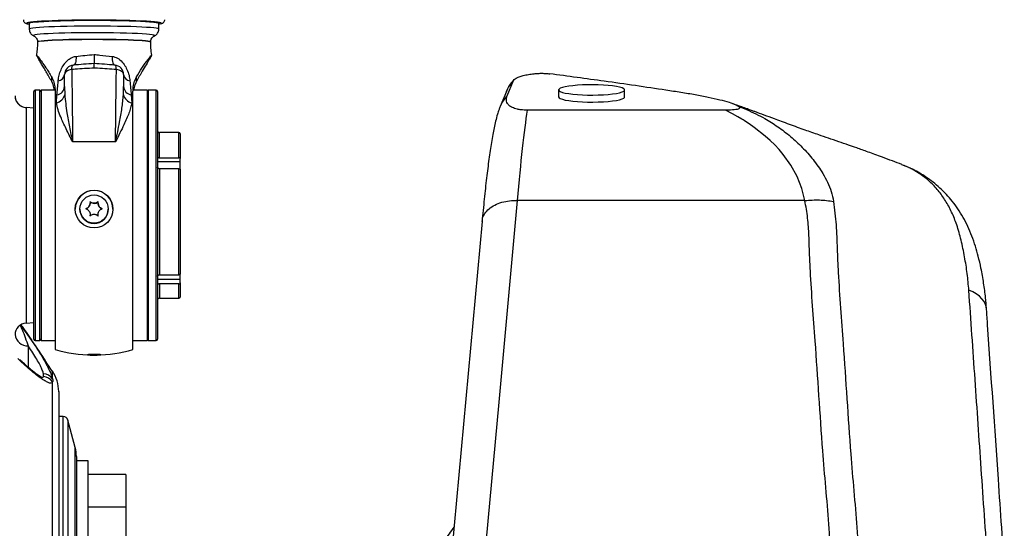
# Model space of a CAD drawing. Extents: x 0 to 8410, y 0 to 5940.
# Tile 34 of 158: x 1466 to 1884, y 2725 to 2941. Entities that reach past the tile are written whole.
import ezdxf

# ---------------------------------------------------------------- set-up
doc = ezdxf.new("R2010")
doc.units = 0
doc.header["$LTSCALE"] = 10
doc.layers.get('0').update_dxf_attribs({"linetype": 'CONTINUOUS'})

msp = doc.modelspace()

# ---------------------------------------------------------------- linework, layer by layer
at = {"color": 7, "linetype": 'CONTINUOUS'}
for p, q in [((1470.148017, 2939.423491), (1470.148017, 2936.926057)), ((1525.148024, 2936.926057), (1525.148024, 2939.423491)), ((1472.00199, 2934.096267), (1472.076734, 2934.063603)), ((1473.648032, 2931.477358), (1473.648032, 2931.366493)), ((1521.64801, 2931.366493), (1521.64801, 2931.477358)), ((1488.824417, 2921.673824), (1488.869002, 2921.67299)), ((1506.471624, 2921.673824), (1506.42704, 2921.67299)), ((1485.148033, 2912.579228), (1485.148033, 2917.686869)), ((1510.148009, 2917.686869), (1510.148009, 2912.579228)), ((1672.863146, 2908.679892), (1675.527474, 2915.108492)), ((1472.148021, 2805.508305), (1472.148021, 2910.508324)), ((1474.648019, 2911.008288), (1472.648015, 2911.008288)), ((1481.11104, 2911.008288), (1475.148013, 2911.008288)), ((1475.148013, 2911.008288), (1475.148013, 2805.126955)), ((1520.148029, 2911.008288), (1514.183124, 2911.008288)), ((1520.148029, 2911.008288), (1520.148029, 2805.126955)), ((1524.048021, 2911.008288), (1520.648023, 2911.008288)), ((1524.548014, 2910.508324), (1524.548014, 2891.183664)), ((1672.517439, 2910.532047), (1669.853111, 2904.103567)), ((1694.648048, 2911.152293), (1694.648048, 2908.189227)), ((1722.648045, 2908.189227), (1722.648045, 2911.152293)), ((1481.148025, 2910.099556), (1481.148025, 2905.624797)), ((1472.148021, 2903.44887), (1468.803337, 2903.682758)), ((1481.148025, 2905.624797), (1481.148025, 2801.154186)), ((1514.148017, 2801.154186), (1514.148017, 2905.624797)), ((1765.456816, 2902.571132), (1681.346258, 2902.571132)), ((1524.548014, 2891.183664), (1524.548014, 2805.508305)), ((1533.648034, 2893.108298), (1525.348028, 2893.108298)), ((1534.148028, 2892.608334), (1534.148028, 2882.115175)), ((1525.348028, 2882.432391), (1533.648034, 2882.432391)), ((1534.148028, 2880.870511), (1534.148028, 2882.115175)), ((1533.648034, 2877.782156), (1525.348028, 2877.782156)), ((1534.148028, 2877.443721), (1534.148028, 2880.870511)), ((1534.148028, 2877.46494), (1534.148028, 2833.188583)), ((1491.648009, 2860.681226), (1491.648009, 2860.635568)), ((1491.648009, 2860.635568), (1491.648009, 2860.562612)), ((1495.988866, 2863.180568), (1495.988866, 2863.238623)), ((1499.331077, 2863.198091), (1499.331077, 2863.139202)), ((1503.648033, 2860.635568), (1503.648033, 2860.681226)), ((1503.648033, 2860.562612), (1503.648033, 2860.635568)), ((1495.964965, 2858.369161), (1495.964965, 2858.428051)), ((1499.307176, 2858.385851), (1499.307176, 2858.327796)), ((1662.180027, 2855.408241), (1648.153266, 2702.792098)), ((1525.348028, 2832.799603), (1533.648034, 2832.799603)), ((1534.148028, 2830.923726), (1534.148028, 2833.188583)), ((1534.148028, 2829.397132), (1534.148028, 2830.923726)), ((1533.648034, 2829.008152), (1525.348028, 2829.008152)), ((1534.148028, 2829.397132), (1534.148028, 2823.408295)), ((1525.348028, 2822.908332), (1533.648034, 2822.908332)), ((1468.799224, 2812.333514), (1472.148021, 2812.56776)), ((1472.648015, 2805.008342), (1474.648019, 2805.008342)), ((1475.148013, 2805.126955), (1475.148013, 2805.008342)), ((1475.148013, 2805.008342), (1481.148025, 2805.008342)), ((1514.148017, 2805.008342), (1520.148029, 2805.008342)), ((1520.148029, 2805.126955), (1520.148029, 2805.008342)), ((1520.648023, 2805.008342), (1524.048021, 2805.008342)), ((1475.270858, 2789.239933), (1475.296607, 2789.242675)), ((1480.051806, 2792.026569), (1480.051508, 2791.856458)), ((1484.611472, 2772.771766), (1482.648035, 2772.771766)), ((1489.641538, 2759.671022), (1486.543944, 2771.287014)), ((1490.148028, 2755.806138), (1490.148028, 2533.021738)), ((1495.148023, 2754.021694), (1490.148028, 2754.021694)), ((1495.148023, 2594.595005), (1495.148023, 2754.021694)), ((1511.148026, 2748.267938), (1495.148023, 2748.267938)), ((1511.148026, 2748.267938), (1511.148026, 2737.838914)), ((1511.148026, 2737.838914), (1511.148026, 2734.417011)), ((1511.148026, 2734.417011), (1495.148023, 2734.417011)), ((1511.148026, 2734.417011), (1511.148026, 2720.855405))]:
    msp.add_line(p, q, dxfattribs=at)
at = {"color": 8, "linetype": 'CONTINUOUS'}
for p, q in [((1471.89801, 2934.201767), (1472.00199, 2934.096267)), ((1479.683568, 2914.708068), (1479.683568, 2916.784098)), ((1515.612473, 2914.708068), (1515.612473, 2916.784098)), ((1472.648015, 2911.008288), (1472.648015, 2805.008342)), ((1474.648019, 2808.403422), (1474.648019, 2911.008288)), ((1485.148033, 2912.579228), (1485.224237, 2909.137894)), ((1510.071804, 2909.137894), (1510.148009, 2912.579228)), ((1520.648023, 2911.008288), (1520.648023, 2805.008342)), ((1524.048021, 2891.499569), (1524.048021, 2911.008288)), ((1481.669059, 2905.63636), (1481.894543, 2909.053137)), ((1513.401499, 2909.053137), (1513.626983, 2905.63636)), ((1468.799224, 2903.624346), (1468.799224, 2812.333514)), ((1524.048021, 2805.008342), (1524.048021, 2891.499569)), ((1525.348028, 2882.432391), (1525.348028, 2893.108298)), ((1533.648034, 2882.432391), (1533.648034, 2893.108298)), ((1524.548014, 2880.870511), (1534.148028, 2880.870511)), ((1525.348028, 2877.782156), (1525.348028, 2832.799603)), ((1533.648034, 2832.799603), (1533.648034, 2877.782156)), ((1799.073299, 2864.265372), (1677.11707, 2864.265372)), ((1524.548014, 2830.923726), (1534.148028, 2830.923726)), ((1525.348028, 2829.008152), (1525.348028, 2822.908332)), ((1533.648034, 2822.908332), (1533.648034, 2829.008152)), ((1474.648019, 2805.008342), (1474.648019, 2808.403422)), ((1469.729473, 2802.678396), (1469.729473, 2793.639948)), ((1476.210376, 2789.69412), (1476.210883, 2790.884306)), ((1484.611472, 2293.27171), (1484.611472, 2772.771766)), ((1486.543944, 2771.287014), (1486.543944, 2294.756402)), ((1489.641538, 2306.372454), (1489.641538, 2759.671022))]:
    msp.add_line(p, q, dxfattribs=at)
at = {"color": 8, "linetype": 'CONTINUOUS', "flags": 128}
for points in [[(1469.395658, 2939.594437), (1469.327232, 2939.569046), (1469.14803, 2939.423491), (1469.327232, 2939.277937), (1469.862571, 2939.13417), (1470.148017, 2939.082195)], [(1525.451829, 2939.137866), (1525.96881, 2939.277937), (1526.148012, 2939.423491), (1525.96881, 2939.569046), (1525.890937, 2939.597656)], [(1525.148024, 2936.926295), (1525.103172, 2936.997701), (1524.745246, 2937.139918), (1524.034073, 2937.279512), (1522.978922, 2937.414338), (1521.593531, 2937.542846), (1519.895991, 2937.663366), (1517.908415, 2937.774231), (1515.6567, 2937.874009), (1513.170203, 2937.961509), (1510.481378, 2938.035418), (1507.625242, 2938.094904), (1504.63902, 2938.13925), (1501.561692, 2938.167621), (1498.433312, 2938.1799), (1495.29471, 2938.175847), (1492.186775, 2938.155462), (1489.150067, 2938.118984), (1486.224105, 2938.067009), (1483.447095, 2938.000252), (1480.855217, 2937.919428), (1478.482237, 2937.82561), (1476.359119, 2937.72011), (1474.513551, 2937.604238), (1472.969552, 2937.479545), (1471.747299, 2937.347581), (1470.862707, 2937.210132), (1470.327278, 2937.069108), (1470.148017, 2936.926057)], [(1523.263147, 2934.081723), (1523.352792, 2934.132149), (1523.352792, 2934.271266), (1522.991946, 2934.409549), (1522.275349, 2934.544732), (1521.213015, 2934.675266), (1519.819906, 2934.799005), (1518.115511, 2934.9144), (1516.123822, 2935.0199), (1513.872793, 2935.113837), (1511.393984, 2935.194899), (1508.722206, 2935.262133), (1505.894979, 2935.314347), (1502.95197, 2935.351064), (1499.934515, 2935.371568), (1496.884962, 2935.37574), (1493.846109, 2935.363342), (1490.860661, 2935.334732), (1487.970462, 2935.290148), (1485.216131, 2935.230305), (1482.636293, 2935.156037), (1480.267217, 2935.068299), (1478.142103, 2934.968521), (1476.290812, 2934.857895), (1474.739363, 2934.738089), (1473.509451, 2934.610655), (1472.618421, 2934.477617), (1472.078761, 2934.340646), (1471.89801, 2934.201767), (1471.89801, 2934.201767)], [(1521.64801, 2931.477358), (1521.602502, 2931.54483), (1521.23936, 2931.678583), (1520.518621, 2931.809236), (1519.451191, 2931.934883), (1518.053224, 2932.053735), (1516.345968, 2932.163646), (1514.355233, 2932.263305), (1512.111267, 2932.351043), (1509.648015, 2932.425429), (1507.00288, 2932.485511), (1504.215946, 2932.530333), (1501.329412, 2932.559182), (1498.387089, 2932.57158), (1495.433589, 2932.567407), (1492.513617, 2932.546784), (1489.671519, 2932.509829), (1486.950298, 2932.457377), (1484.391262, 2932.389905), (1482.033183, 2932.308723), (1479.911795, 2932.214906), (1478.059282, 2932.109882), (1476.50372, 2931.995322), (1475.268682, 2931.872894), (1474.372884, 2931.744387), (1473.829915, 2931.611945), (1473.648032, 2931.477358), (1473.648032, 2931.477358)], [(1521.64801, 2931.366374), (1521.602502, 2931.433846), (1521.23936, 2931.567599), (1520.518621, 2931.698372), (1519.451191, 2931.824018), (1518.053224, 2931.942751), (1516.345968, 2932.052781), (1514.355233, 2932.152321), (1512.111267, 2932.240059), (1509.648015, 2932.314445), (1507.00288, 2932.374527), (1504.215946, 2932.41935), (1501.329412, 2932.448198), (1498.387089, 2932.460596), (1495.433589, 2932.456543), (1492.513617, 2932.4358), (1489.671519, 2932.398965), (1486.950298, 2932.346393), (1484.391262, 2932.27904), (1482.033183, 2932.197739), (1479.911795, 2932.103922), (1478.059282, 2931.998898), (1476.50372, 2931.884338), (1475.268682, 2931.76191), (1474.372884, 2931.633522), (1473.829915, 2931.500961), (1473.648032, 2931.366493), (1473.648032, 2931.366493)], [(1490.029325, 2925.375749), (1490.010222, 2924.583723), (1489.949008, 2923.848559), (1489.847442, 2923.191001), (1489.708354, 2922.629763), (1489.53571, 2922.180583), (1489.334365, 2921.856214), (1489.162406, 2921.696712)], [(1505.266716, 2925.375749), (1505.28582, 2924.583723), (1505.347034, 2923.848559), (1505.4486, 2923.191001), (1505.587687, 2922.629763), (1505.760332, 2922.180583), (1505.961677, 2921.856214), (1506.133636, 2921.696712)], [(1488.179167, 2919.784595), (1487.552067, 2919.669439), (1486.968716, 2919.499924), (1486.445089, 2919.280698), (1485.995611, 2919.017722), (1485.632529, 2918.718387), (1485.365858, 2918.390681), (1485.202839, 2918.043663), (1485.148033, 2917.686869)], [(1488.179167, 2919.784595), (1488.218685, 2920.208265), (1488.273998, 2920.58902), (1488.344213, 2920.920302), (1488.428106, 2921.196629), (1488.524278, 2921.413233), (1488.63103, 2921.566297), (1488.746604, 2921.653439), (1488.824417, 2921.673824)], [(1507.116874, 2919.784595), (1507.077356, 2920.208265), (1507.022043, 2920.58902), (1506.951829, 2920.920302), (1506.867936, 2921.196629), (1506.771763, 2921.413233), (1506.665012, 2921.566297), (1506.549438, 2921.653439), (1506.471624, 2921.673824)], [(1510.148009, 2917.686869), (1510.093202, 2918.043663), (1509.930184, 2918.390681), (1509.663513, 2918.718387), (1509.300431, 2919.017722), (1508.850952, 2919.280698), (1508.327325, 2919.499924), (1507.743975, 2919.669439), (1507.116874, 2919.784595)], [(1799.073299, 2864.265372), (1797.789355, 2869.43691), (1795.794507, 2874.477078), (1793.126603, 2879.33593), (1789.925059, 2883.776237), (1788.140734, 2885.860493), (1786.267658, 2887.862732), (1784.305771, 2889.783909), (1782.255074, 2891.624619), (1777.622303, 2895.301153), (1775.418838, 2896.836449), (1774.345299, 2897.534658), (1773.815592, 2897.867133), (1773.552498, 2898.029377), (1773.421427, 2898.109485), (1773.355981, 2898.149182), (1773.323318, 2898.16909), (1773.306926, 2898.178984), (1773.298761, 2898.183872), (1773.294707, 2898.186375), (1773.292681, 2898.187687), (1773.291668, 2898.188283), (1773.291131, 2898.188521), (1773.290893, 2898.18876), (1773.290774, 2898.18876), (1773.290654, 2898.188879), (1773.290654, 2898.188879), (1773.290654, 2898.188879), (1773.290654, 2898.188879), (1773.290595, 2898.188879), (1772.901674, 2898.422648), (1772.281488, 2898.790647), (1770.683428, 2899.719288), (1768.408021, 2900.995423), (1765.455266, 2902.571966)], [(1506.763955, 2889.109542), (1504.500677, 2889.125635), (1502.223929, 2889.137198), (1499.93824, 2889.144112), (1497.648021, 2889.146497), (1495.357802, 2889.144112), (1493.072113, 2889.137198), (1490.795364, 2889.125635), (1488.532087, 2889.109542)], [(1677.11707, 2864.265372), (1669.262072, 2778.800299), (1663.090309, 2711.649229)], [(1876.129349, 2818.085601), (1876.036843, 2818.842222), (1875.667533, 2820.167233), (1875.042637, 2821.437527), (1874.173125, 2822.630574), (1873.074373, 2823.725392), (1871.765693, 2824.70267), (1870.270153, 2825.545241), (1868.614217, 2826.238324)]]:
    msp.add_lwpolyline(points, dxfattribs=at)
at = {"color": 7, "linetype": 'CONTINUOUS', "flags": 128}
for points in [[(1525.890937, 2939.597656), (1525.433471, 2939.712693), (1524.5487, 2939.852764), (1523.325642, 2939.98747), (1521.779647, 2940.115144), (1519.930204, 2940.233995), (1517.80056, 2940.342714), (1515.417477, 2940.43987), (1512.810936, 2940.524151), (1510.01372, 2940.594723), (1507.060965, 2940.650513), (1503.989866, 2940.690805), (1500.839015, 2940.715243), (1497.648021, 2940.723469), (1494.457027, 2940.715243), (1491.306176, 2940.690805), (1488.235077, 2940.650513), (1485.282322, 2940.594723), (1482.485106, 2940.524151), (1479.878565, 2940.43987), (1477.495482, 2940.342714), (1475.365838, 2940.233995), (1473.516395, 2940.115144), (1471.9704, 2939.98747), (1470.747342, 2939.852764), (1469.862571, 2939.712693), (1469.395658, 2939.594437)], [(1470.148017, 2939.423491), (1470.248898, 2939.53078), (1470.695754, 2939.67252), (1471.49398, 2939.811041), (1472.633144, 2939.944555), (1474.098434, 2940.071155), (1475.870719, 2940.189411), (1477.9269, 2940.297653), (1480.240186, 2940.39457), (1482.780387, 2940.478732), (1485.514452, 2940.549065), (1488.406649, 2940.604855), (1491.419365, 2940.645267), (1494.513264, 2940.669586), (1497.648021, 2940.677811)], [(1470.148017, 2939.423491), (1470.327278, 2939.566423), (1470.862707, 2939.707567), (1471.747299, 2939.845015), (1472.969552, 2939.976861), (1474.513551, 2940.101673), (1476.359119, 2940.217544), (1478.482237, 2940.323045), (1480.855217, 2940.416743), (1483.447095, 2940.497686), (1486.224105, 2940.564443), (1489.150067, 2940.616419), (1492.186775, 2940.652778), (1495.29471, 2940.673162), (1498.433312, 2940.677335), (1501.561692, 2940.665056), (1504.63902, 2940.636565), (1507.625242, 2940.592338), (1510.481378, 2940.532853), (1513.170203, 2940.458943), (1515.6567, 2940.371444), (1517.908415, 2940.271665), (1519.895991, 2940.160801), (1521.593531, 2940.04028), (1522.978922, 2939.911773), (1524.034073, 2939.776828), (1524.745246, 2939.637353), (1525.103172, 2939.495136), (1525.148024, 2939.423491)], [(1497.648021, 2940.677811), (1500.782778, 2940.669586), (1503.876676, 2940.645267), (1506.889393, 2940.604855), (1509.781589, 2940.549065), (1512.515654, 2940.478732), (1515.055855, 2940.39457), (1517.369141, 2940.297653), (1519.425323, 2940.189411), (1521.197607, 2940.071155), (1522.662898, 2939.944555), (1523.802062, 2939.811041), (1524.600288, 2939.67252), (1525.047144, 2939.53078), (1525.148024, 2939.423491)], [(1525.148024, 2939.082195), (1525.433471, 2939.13417), (1525.451829, 2939.137866)], [(1694.648048, 2911.152293), (1694.829305, 2910.800983), (1695.368489, 2910.458853), (1696.251651, 2910.134603), (1697.455844, 2909.836699), (1698.949894, 2909.572889), (1700.695118, 2909.349968), (1702.646335, 2909.173657), (1704.753002, 2909.048726), (1706.960519, 2908.978273), (1709.211727, 2908.964087), (1711.448392, 2909.006526), (1713.612517, 2909.104635), (1715.648016, 2909.255673), (1717.502257, 2909.455945), (1719.127198, 2909.700085), (1720.480701, 2909.981777), (1721.527716, 2910.293867), (1722.241183, 2910.628249), (1722.602626, 2910.976102), (1722.602626, 2911.328604), (1722.241183, 2911.676456), (1721.527716, 2912.010838), (1720.480701, 2912.322809), (1719.127198, 2912.60462), (1717.502257, 2912.84876), (1715.648016, 2913.049032), (1713.612517, 2913.20007), (1711.448392, 2913.298179), (1709.211727, 2913.340618), (1706.960519, 2913.326432), (1704.753002, 2913.255979), (1702.646335, 2913.130929), (1700.695118, 2912.954738), (1698.949894, 2912.731816), (1697.455844, 2912.468006), (1696.251651, 2912.170102), (1695.368489, 2911.845853), (1694.829305, 2911.503603), (1694.648048, 2911.152293)], [(1694.648048, 2908.189227), (1694.829305, 2907.837917), (1695.368489, 2907.495787), (1696.251651, 2907.171537), (1697.455844, 2906.873633), (1698.949894, 2906.609823), (1700.695118, 2906.386902), (1702.646335, 2906.210591), (1704.753002, 2906.08566), (1706.960519, 2906.015207), (1709.211727, 2906.001021), (1711.448392, 2906.04346), (1713.612517, 2906.141569), (1715.648016, 2906.292607), (1717.502257, 2906.492879), (1719.127198, 2906.737019), (1720.480701, 2907.018711), (1721.527716, 2907.330801), (1722.241183, 2907.665183), (1722.602626, 2908.013036), (1722.648045, 2908.189227)], [(1495.964965, 2858.369161), (1495.960017, 2858.212163), (1495.883008, 2857.734968)], [(1499.382963, 2857.717563), (1499.310692, 2858.195593), (1499.307176, 2858.327796)], [(1500.479092, 2798.937609), (1500.287911, 2798.984219), (1499.740204, 2799.024512), (1498.909941, 2799.053122), (1497.909238, 2799.066116), (1496.87325, 2799.061825), (1495.941927, 2799.040605), (1495.241007, 2799.005558), (1494.865169, 2798.961331), (1494.865169, 2798.913886), (1495.241007, 2798.86954), (1495.941927, 2798.834493), (1496.87325, 2798.813392), (1497.909238, 2798.808982), (1498.909941, 2798.821976), (1499.740204, 2798.850586), (1500.287911, 2798.890879), (1500.479092, 2798.937609)]]:
    msp.add_lwpolyline(points, dxfattribs=at)
at = {"color": 7, "linetype": 'CONTINUOUS'}
for centre, radius in [((1497.653801, 2860.68482), 7.994206), ((1497.643092, 2860.67839), 5.995555)]:
    msp.add_circle(centre, radius, dxfattribs=at)
for centre, radius, start, end in [((1489.148021, 2917.686899), 4, 94.64037345, 180), ((1506.148021, 2917.686899), 4, 0, 85.35962655), ((1472.648021, 2910.508296), 0.5, 90, 180), ((1474.648021, 2910.508296), 0.5, 0, 90), ((1520.648021, 2910.508296), 0.5, 90, 180), ((1524.048021, 2910.508296), 0.5, 0, 90), ((1469.14788, 2908.670882), 5, 186.33574848, 266.03621785), ((1525.348021, 2893.908296), 0.8, 180, 270), ((1533.648021, 2892.608296), 0.5, 0, 90), ((1497.648021, 2860.556287), 7.999989, 0.04530413, 179.95469587), ((1497.648021, 2860.64032), 6.000014, 180.04537266, 359.95462734), ((1497.648021, 2860.567324), 6.000014, 180.04499281, 359.95500719), ((1493.49063, 2863.181646), 2.498236, 285.25764868, 359.97527077), ((1497.671886, 2865.569925), 2.501822, 225.33095701, 314.10311034), ((1501.828747, 2863.13988), 2.49767, 180.01556377, 254.18319123), ((1525.348021, 2822.108296), 0.8, 90, 180), ((1533.648021, 2823.408296), 0.5, 270, 360), ((1469.148021, 2807.345721), 5, 94, 180), ((1472.648021, 2805.508296), 0.5, 180, 270), ((1474.648021, 2805.508296), 0.5, 270, 360), ((1520.648021, 2805.508296), 0.5, 180, 270), ((1524.048021, 2805.508296), 0.5, 270, 0), ((1497.648021, 2858.008296), 59.2, 253.81640058, 269.17586442), ((1497.648021, 2858.008296), 59.2, 270.82413558, 286.18359942), ((1466.648128, 2783.304086), 15.999907, 359.99978344, 33.04668991), ((1484.611464, 2770.771738), 2, 14.93141718, 90), ((1475.148021, 2755.806083), 15, 0, 14.93141718)]:
    msp.add_arc(centre, radius, start, end, dxfattribs=at)
at = {"color": 8, "linetype": 'CONTINUOUS'}
for centre, radius, start, end in [((1481.921532, 2918.184547), 3.275212, 279.09797907, 350.10600334), ((1513.37451, 2918.184547), 3.275212, 189.89399666, 260.90202093), ((1481.180782, 2912.975744), 3.987017, 280.31275615, 354.29240309), ((1514.115259, 2912.975744), 3.987017, 185.70759691, 259.68724385), ((1469.144368, 2908.608744), 4.996334, 180.03440575, 266.03887815), ((1480.522211, 2910.356367), 4.857337, 283.65683847, 345.47206875), ((1514.77383, 2910.356367), 4.857337, 194.52793125, 256.34316153), ((1683.346152, 2898.5067), 14.607781, 135.85929092, 157.48668918), ((1491.87059, 2434.218227), 471.528501, 91.23969241, 91.30301923), ((1503.425452, 2434.218227), 471.528501, 88.69698077, 88.76030759), ((1469.543308, 2808.101652), 5.42645, 186.14479563, 271.96603985), ((1475.836489, 2784.675855), 5.032174, 33.15136501, 85.73904301), ((1475.946813, 2785.931614), 4.959727, 34.17102879, 86.94797097)]:
    msp.add_arc(centre, radius, start, end, dxfattribs=at)
at = {"color": 7, "linetype": 'CONTINUOUS'}
for centre, major_axis, start_param, end_param in [((1496.185913, 2920.840592), (30.371991, 2.126001), 1.5194630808, 1.8109236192), ((1499.110129, 2920.840592), (30.371991, -2.126001), 1.3306690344, 1.6221295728)]:
    msp.add_ellipse(centre, major_axis=major_axis, ratio=0.0453560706, start_param=start_param, end_param=end_param, dxfattribs=at)
at = {"color": 8, "linetype": 'CONTINUOUS'}
msp.add_ellipse((1679.911903, 2755.145646), major_axis=(5.23755, 159.999748), ratio=0.0542619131, start_param=0.4008813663, end_param=0.8220809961, dxfattribs=at)
at = {"color": 7, "linetype": 'CONTINUOUS'}
for points, knots in [([(1467.674156, 2940.897037), (1467.689808, 2940.69919), (1467.722004, 2940.292191), (1468.049422, 2939.845523), (1468.374211, 2939.575059), (1468.688715, 2939.40937), (1469.058103, 2939.276452), (1469.486845, 2939.168086), (1469.935444, 2939.100508), (1470.148017, 2939.068486)], [0, 0, 0, 0, 0.0849679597, 0.1747904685, 0.265556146, 0.3729806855, 0.5225744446, 0.7737673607, 1, 1, 1, 1]), ([(1525.743207, 2939.174463), (1525.959696, 2939.218412), (1526.295508, 2939.286585), (1526.700609, 2939.450174), (1527.07566, 2939.676449), (1527.434439, 2940.079771), (1527.663442, 2940.563953), (1527.625944, 2940.854168), (1527.616908, 2940.924098)], [0, 0, 0, 0, 0.3663063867, 0.5682037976, 0.712767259, 0.8361627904, 0.9605221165, 1, 1, 1, 1]), ([(1470.148017, 2936.926057), (1470.177129, 2936.607301), (1470.232102, 2936.005372), (1470.616737, 2935.243499), (1471.087135, 2934.686754), (1471.575226, 2934.313852), (1471.964198, 2934.104355), (1472.150964, 2934.034705), (1472.226908, 2934.006383)], [0, 0, 0, 0, 0.2053374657, 0.3877525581, 0.5540837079, 0.7147779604, 0.8840199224, 1, 1, 1, 1]), ([(1523.245921, 2934.079339), (1523.359206, 2934.130852), (1523.610181, 2934.244975), (1524.11598, 2934.598114), (1524.653922, 2935.18428), (1525.023411, 2935.97278), (1525.194447, 2936.604495), (1525.143922, 2936.922287), (1525.141826, 2936.935474)], [0, 0, 0, 0, 0.1625350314, 0.3600840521, 0.5605891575, 0.7720640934, 0.9905417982, 1, 1, 1, 1]), ([(1472.134521, 2934.027244), (1472.160491, 2934.015295), (1472.266013, 2933.966742), (1472.620115, 2933.733873), (1473.105335, 2933.236045), (1473.510845, 2932.501917), (1473.642388, 2931.868987), (1473.647397, 2931.521436), (1473.648032, 2931.477358)], [0, 0, 0, 0, 0.0683265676, 0.2776263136, 0.4906316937, 0.721924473, 0.964732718, 1, 1, 1, 1]), ([(1473.648032, 2931.366493), (1473.627777, 2930.315337), (1473.591926, 2928.454833), (1473.301, 2926.617931), (1473.174443, 2925.81885)], [0, 0, 0, 0, 0.5649843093, 1, 1, 1, 1]), ([(1521.68267, 2931.477954), (1521.674112, 2931.602889), (1521.644943, 2932.028733), (1521.877655, 2932.693815), (1522.278158, 2933.339671), (1522.720428, 2933.762798), (1523.073051, 2933.991674), (1523.198205, 2934.04812), (1523.252358, 2934.072544)], [0, 0, 0, 0, 0.0933038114, 0.3180274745, 0.5135635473, 0.6928084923, 0.8670796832, 1, 1, 1, 1]), ([(1522.105982, 2925.820281), (1521.953643, 2926.851158), (1521.681784, 2928.690817), (1521.680702, 2930.54989), (1521.680226, 2931.367208)], [0, 0, 0, 0, 0.56036279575, 1, 1, 1, 1]), ([(1479.683568, 2914.708068), (1478.903826, 2916.130543), (1477.73081, 2918.270463), (1476.19829, 2920.814355), (1475.136868, 2922.553155), (1474.214865, 2924.053533), (1473.552131, 2925.164273), (1473.205873, 2925.79041), (1473.250341, 2925.802438), (1473.264744, 2925.806333)], [0, 0, 0, 0, 0.2637511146, 0.3967773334, 0.5305987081, 0.6646456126, 0.8012609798, 0.9356295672, 1, 1, 1, 1]), ([(1473.402789, 2925.739338), (1473.465904, 2925.676636), (1473.629034, 2925.514577), (1474.315322, 2924.656292), (1475.529038, 2923.024195), (1477.457841, 2920.274767), (1478.869784, 2917.965396), (1479.683568, 2916.634371)], [0, 0, 0, 0, 0.0867128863, 0.224118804, 0.451023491, 0.6835928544, 1, 1, 1, 1]), ([(1497.648021, 2926.167895), (1497.648021, 2926.156767), (1497.648021, 2925.543092), (1497.648021, 2924.424083), (1497.648021, 2923.169342), (1497.648021, 2922.376683), (1497.648021, 2922.317635), (1497.648021, 2922.28811)], [0, 0, 0, 0, 0.00495475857, 0.27322777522, 0.51568928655, 0.75783739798, 1, 1, 1, 1]), ([(1515.612473, 2916.634371), (1516.39244, 2917.913926), (1517.56579, 2919.838836), (1519.096722, 2922.06696), (1520.163159, 2923.561721), (1521.0661, 2924.762018), (1521.680284, 2925.535108), (1521.829344, 2925.672705), (1521.878799, 2925.718357)], [0, 0, 0, 0, 0.3034803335, 0.4565432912, 0.6105218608, 0.764757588, 0.9219504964, 1, 1, 1, 1]), ([(1522.01139, 2925.674846), (1521.91735, 2925.495041), (1521.726988, 2925.131065), (1520.986466, 2923.898008), (1519.765142, 2921.909311), (1517.838885, 2918.758261), (1516.426507, 2916.188922), (1515.612473, 2914.708068)], [0, 0, 0, 0, 0.1280734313, 0.2592568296, 0.4758876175, 0.697924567, 1, 1, 1, 1]), ([(1497.648021, 2920.424272), (1497.648021, 2920.433779), (1497.648021, 2920.492372), (1497.648021, 2920.924589), (1497.648021, 2921.618405), (1497.648021, 2922.253895), (1497.648021, 2922.301579), (1497.648021, 2922.325422)], [0, 0, 0, 0, 0.007897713, 0.0486741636, 0.3661801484, 0.6830798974, 1, 1, 1, 1]), ([(1479.683568, 2916.634371), (1480.033798, 2915.904679), (1480.743536, 2914.425963), (1481.105722, 2912.113193), (1481.135501, 2910.695711), (1481.148025, 2910.099556)], [0, 0, 0, 0, 0.3608067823, 0.7311720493, 1, 1, 1, 1]), ([(1480.833759, 2911.008288), (1480.784239, 2911.390743), (1480.614689, 2912.700219), (1480.069515, 2913.875821), (1479.683568, 2914.708068)], [0, 0, 0, 0, 0.29206724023, 1, 1, 1, 1]), ([(1514.148017, 2910.099556), (1514.159563, 2910.669745), (1514.187596, 2912.054059), (1514.533038, 2914.367911), (1515.250068, 2915.873439), (1515.612473, 2916.634371)], [0, 0, 0, 0, 0.2572707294, 0.6246057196, 1, 1, 1, 1]), ([(1515.612473, 2914.708068), (1515.241068, 2913.909532), (1514.695331, 2912.736176), (1514.52067, 2911.426617), (1514.464875, 2911.008288)], [0, 0, 0, 0, 0.6805573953, 1, 1, 1, 1]), ([(1675.934514, 2915.635635), (1675.821128, 2915.530775), (1675.297201, 2915.046238), (1674.525668, 2914.081473), (1673.648831, 2912.81101), (1673.072413, 2911.756675), (1672.736904, 2911.044526), (1672.593636, 2910.71367), (1672.535521, 2910.57578), (1672.521488, 2910.541821), (1672.518631, 2910.534908)], [0, 0, 0, 0, 0.0713390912, 0.3296414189, 0.5745688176, 0.8042809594, 0.9192609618, 0.9800811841, 0.9959448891, 1, 1, 1, 1]), ([(1675.527474, 2915.108492), (1675.692942, 2915.378974), (1676.028778, 2915.927948), (1677.273013, 2916.44407), (1677.904209, 2916.705896)], [0, 0, 0, 0, 0.4927043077, 1, 1, 1, 1]), ([(1677.904924, 2916.705896), (1678.457338, 2916.884056), (1679.560254, 2917.239761), (1681.624475, 2917.701017), (1683.797447, 2918.02485), (1685.854787, 2918.180539), (1687.610713, 2918.211203), (1689.348973, 2918.145599), (1690.326356, 2918.034458), (1690.858682, 2917.973925)], [0, 0, 0, 0, 0.2117556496, 0.4227788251, 0.5999722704, 0.7080100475, 0.799296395, 0.890687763, 1, 1, 1, 1]), ([(1770.170709, 2904.620816), (1769.190194, 2905.010387), (1767.215097, 2905.795119), (1763.031607, 2906.916245), (1758.17592, 2908.009955), (1752.625157, 2909.069147), (1746.583357, 2910.074155), (1738.000661, 2911.358564), (1727.235845, 2912.969326), (1710.902561, 2915.303339), (1698.607603, 2916.941483), (1690.858682, 2917.973925)], [0, 0, 0, 0, 0.0681768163, 0.1373317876, 0.2110149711, 0.2851763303, 0.3604049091, 0.4358298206, 0.588094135, 0.7403955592, 1, 1, 1, 1]), ([(1514.148017, 2905.624797), (1514.148017, 2905.701289), (1514.148017, 2907.029679), (1514.148017, 2908.61012), (1514.148017, 2910.099556)], [0, 0, 0, 0, 0.0575826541, 1, 1, 1, 1]), ([(1681.346258, 2902.571132), (1680.881756, 2902.579639), (1679.955794, 2902.596597), (1678.467203, 2902.745016), (1677.102886, 2902.995304), (1675.933563, 2903.333743), (1674.684006, 2903.852541), (1673.582087, 2904.556556), (1672.876378, 2905.441571), (1672.538858, 2906.426458), (1672.463917, 2907.507173), (1672.730063, 2908.288965), (1672.863146, 2908.679892)], [0, 0, 0, 0, 0.0328564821, 0.0654978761, 0.1223571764, 0.1808307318, 0.2394788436, 0.3739490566, 0.5091168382, 0.644247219, 0.8221091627, 1, 1, 1, 1]), ([(1669.853111, 2904.103567), (1669.689299, 2903.690382), (1669.250152, 2902.58272), (1668.609012, 2900.580009), (1667.937275, 2898.063175), (1667.300202, 2895.1998), (1666.720297, 2892.224449), (1666.164503, 2889.01683), (1665.619121, 2885.523697), (1665.094162, 2881.841998), (1664.582839, 2877.948985), (1664.081404, 2873.835308), (1663.588311, 2869.500268), (1663.103181, 2864.940608), (1662.633132, 2860.260839), (1662.328251, 2856.995674), (1662.180027, 2855.408241)], [0, 0, 0, 0, 0.03823961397, 0.10251220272, 0.1939194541, 0.27324853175, 0.34771289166, 0.42647439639, 0.50204741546, 0.5757787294, 0.64837951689, 0.72022875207, 0.79155249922, 0.86249372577, 0.93314822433, 1, 1, 1, 1]), ([(1770.157655, 2904.622843), (1770.496494, 2904.457265), (1771.172863, 2904.126748), (1771.575333, 2903.630433), (1771.321749, 2903.20958), (1770.405802, 2902.899031), (1769.142117, 2902.708681), (1767.425538, 2902.589821), (1766.171382, 2902.578037), (1765.449127, 2902.571251)], [0, 0, 0, 0, 0.19778680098, 0.39480972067, 0.56672107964, 0.67184842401, 0.77771088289, 0.8719861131, 1, 1, 1, 1]), ([(1840.172192, 2879.550268), (1838.839536, 2880.055701), (1836.12632, 2881.084737), (1832.306259, 2882.497993), (1828.870713, 2883.753542), (1826.001748, 2884.789525), (1823.44105, 2885.705771), (1820.677054, 2886.686306), (1817.388267, 2887.842269), (1813.375433, 2889.236797), (1809.18744, 2890.673654), (1805.386036, 2891.972354), (1802.042778, 2893.119891), (1799.05531, 2894.161712), (1795.861411, 2895.311173), (1792.603005, 2896.508902), (1789.28583, 2897.736943), (1785.699713, 2899.066271), (1781.91031, 2900.465708), (1778.720316, 2901.63156), (1776.345504, 2902.492467), (1774.512925, 2903.153185), (1771.737551, 2904.147805), (1769.567634, 2904.91215), (1768.181404, 2905.400445)], [0, 0, 0, 0, 0.0568886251, 0.1158222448, 0.1623138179, 0.2022411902, 0.2368419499, 0.2698768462, 0.3182681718, 0.37564171, 0.435695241, 0.4900252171, 0.5295193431, 0.5703542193, 0.6152935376, 0.663418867, 0.7084294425, 0.7503676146, 0.8094042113, 0.8648198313, 0.8834625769, 0.9087094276, 0.9416798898, 1, 1, 1, 1]), ([(1524.548014, 2882.939627), (1524.549465, 2882.917083), (1524.554581, 2882.837599), (1524.622453, 2882.704561), (1524.785807, 2882.564731), (1524.985982, 2882.48053), (1525.179305, 2882.438914), (1525.291812, 2882.434564), (1525.348028, 2882.432391)], [0, 0, 0, 0, 0.0853788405, 0.3010373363, 0.516542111, 0.7314368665, 0.8658091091, 1, 1, 1, 1]), ([(1534.148028, 2882.115175), (1534.148009, 2882.117241), (1534.147668, 2882.155026), (1534.125236, 2882.228542), (1534.038962, 2882.322702), (1533.908228, 2882.392745), (1533.770025, 2882.427807), (1533.680986, 2882.431153), (1533.648034, 2882.432391)], [0, 0, 0, 0, 0.0124886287, 0.2283698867, 0.4441931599, 0.6594243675, 0.8739597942, 1, 1, 1, 1]), ([(1525.348028, 2877.782156), (1525.347501, 2877.782156), (1525.291396, 2877.782144), (1525.145577, 2877.792009), (1524.923501, 2877.848036), (1524.717473, 2877.961832), (1524.582105, 2878.112075), (1524.548392, 2878.228818), (1524.548027, 2878.287325), (1524.548014, 2878.289391)], [0, 0, 0, 0, 0.0012601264, 0.1342819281, 0.3483205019, 0.5623476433, 0.7768415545, 0.9921204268, 1, 1, 1, 1]), ([(1533.648034, 2877.782156), (1533.702176, 2877.778861), (1533.812312, 2877.772158), (1533.961038, 2877.719542), (1534.075555, 2877.640373), (1534.138568, 2877.550469), (1534.145262, 2877.489951), (1534.148028, 2877.46494)], [0, 0, 0, 0, 0.206487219, 0.4200397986, 0.6340029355, 0.8487419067, 1, 1, 1, 1]), ([(1842.722376, 2878.430058), (1842.550921, 2878.509703), (1841.697075, 2878.906335), (1840.824958, 2879.213284), (1840.127965, 2879.458596)], [0, 0, 0, 0, 0.2008038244, 1, 1, 1, 1]), ([(1876.106521, 2818.109562), (1875.980961, 2819.781867), (1875.703171, 2823.481682), (1874.927543, 2829.359726), (1873.885584, 2835.242254), (1872.707667, 2840.433634), (1871.414029, 2845.018061), (1869.952384, 2849.217584), (1868.218849, 2853.313873), (1866.247947, 2857.168983), (1864.056443, 2860.744765), (1861.669485, 2864.001974), (1859.12262, 2866.945895), (1856.392958, 2869.639946), (1853.456165, 2872.116596), (1850.57112, 2874.188752), (1847.791845, 2875.917583), (1845.411085, 2877.227086), (1843.90549, 2877.896252), (1843.37016, 2878.134181)], [0, 0, 0, 0, 0.0677177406, 0.1498190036, 0.2343619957, 0.3032962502, 0.3610311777, 0.4225346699, 0.4840765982, 0.5447751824, 0.6039740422, 0.6611804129, 0.7164527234, 0.7720330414, 0.8282866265, 0.885313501, 0.9281551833, 0.9744547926, 1, 1, 1, 1]), ([(1495.913079, 2863.83598), (1495.957369, 2863.558071), (1496.034115, 2863.076512), (1495.841627, 2862.31634), (1495.492323, 2861.705043), (1494.998834, 2861.219933), (1494.530797, 2860.946032), (1494.241925, 2860.848467), (1494.148066, 2860.816767)], [0, 0, 0, 0, 0.2355396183, 0.408140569, 0.581135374, 0.7450643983, 0.9171669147, 1, 1, 1, 1]), ([(1494.148066, 2860.816767), (1494.417024, 2860.719507), (1494.883049, 2860.550985), (1495.452414, 2860.008152), (1495.80808, 2859.4005), (1495.976137, 2858.727703), (1495.971222, 2858.180945), (1495.904636, 2857.878503), (1495.883008, 2857.780268)], [0, 0, 0, 0, 0.2355586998, 0.4081537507, 0.5811382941, 0.7450954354, 0.9172045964, 1, 1, 1, 1]), ([(1499.413034, 2863.818695), (1499.18837, 2863.644789), (1498.799108, 2863.343473), (1498.03713, 2863.133797), (1497.332307, 2863.13043), (1496.670633, 2863.311572), (1496.207609, 2863.574572), (1495.985293, 2863.771887), (1495.913079, 2863.83598)], [0, 0, 0, 0, 0.2355650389, 0.4081489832, 0.5811511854, 0.745077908, 0.9171937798, 1, 1, 1, 1]), ([(1499.382963, 2857.762863), (1499.338663, 2858.054282), (1499.261906, 2858.559202), (1499.454459, 2859.334826), (1499.80368, 2859.946702), (1500.297241, 2860.41874), (1500.765222, 2860.673258), (1501.054115, 2860.755391), (1501.147976, 2860.782077)], [0, 0, 0, 0, 0.23555433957, 0.40812706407, 0.58113699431, 0.74506036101, 0.91717012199, 1, 1, 1, 1]), ([(1501.147976, 2860.782077), (1500.879022, 2860.892847), (1500.41301, 2861.084777), (1499.843596, 2861.643103), (1499.488013, 2862.251316), (1499.319882, 2862.911021), (1499.324843, 2863.438212), (1499.391406, 2863.725387), (1499.413034, 2863.818695)], [0, 0, 0, 0, 0.2355629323, 0.4081556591, 0.5811548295, 0.745078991, 0.9171722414, 1, 1, 1, 1]), ([(1495.883008, 2857.780268), (1496.107678, 2857.967634), (1496.496959, 2858.292279), (1497.258904, 2858.517463), (1497.963748, 2858.521315), (1498.62537, 2858.327106), (1499.088487, 2858.044686), (1499.310753, 2857.831971), (1499.382963, 2857.762863)], [0, 0, 0, 0, 0.2355543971, 0.4081403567, 0.5811429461, 0.7450724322, 0.9171784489, 1, 1, 1, 1]), ([(1524.548014, 2832.177331), (1524.549682, 2832.207018), (1524.55527, 2832.306528), (1524.625836, 2832.471044), (1524.791254, 2832.640883), (1525.020371, 2832.757968), (1525.218164, 2832.797184), (1525.327851, 2832.799227), (1525.348028, 2832.799603)], [0, 0, 0, 0, 0.0916094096, 0.3070659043, 0.5225003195, 0.7374760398, 0.9517090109, 1, 1, 1, 1]), ([(1534.148028, 2833.188583), (1534.14768, 2833.178007), (1534.145899, 2833.12381), (1534.113001, 2833.026843), (1534.018015, 2832.915691), (1533.897353, 2832.84605), (1533.770698, 2832.806892), (1533.691734, 2832.8022), (1533.648034, 2832.799603)], [0, 0, 0, 0, 0.0522993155, 0.2680155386, 0.4837148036, 0.6987293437, 0.8332731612, 1, 1, 1, 1]), ([(1525.348028, 2829.008152), (1525.292529, 2829.00546), (1525.147702, 2828.998434), (1524.925784, 2828.927651), (1524.719136, 2828.789835), (1524.600701, 2828.628173), (1524.553676, 2828.488915), (1524.549646, 2828.415585), (1524.548014, 2828.385879)], [0, 0, 0, 0, 0.13256171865, 0.34592945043, 0.55960174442, 0.77397838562, 0.90844088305, 1, 1, 1, 1]), ([(1533.648034, 2829.008152), (1533.656949, 2829.008283), (1533.700572, 2829.008924), (1533.799539, 2829.021482), (1533.93556, 2829.069682), (1534.057537, 2829.162069), (1534.13446, 2829.27611), (1534.143687, 2829.358416), (1534.148028, 2829.397132)], [0, 0, 0, 0, 0.0341242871, 0.1669908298, 0.380985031, 0.5950759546, 0.8095306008, 1, 1, 1, 1]), ([(1884.970208, 2690.940072), (1884.961129, 2691.070166), (1884.630154, 2695.812361), (1883.34865, 2714.212086), (1880.561558, 2754.308029), (1877.947409, 2792.0032), (1876.278947, 2815.921799), (1876.127859, 2818.087746)], [0, 0, 0, 0, 0.0030792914, 0.1122460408, 0.4345958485, 0.9487998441, 1, 1, 1, 1]), ([(1480.020901, 2791.836192), (1478.18144, 2794.656415), (1473.84063, 2801.311654), (1469.240947, 2807.792147), (1466.590425, 2811.526467)], [0, 0, 0, 0, 0.4237597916, 1, 1, 1, 1]), ([(1466.679712, 2811.583568), (1467.027836, 2811.093591), (1468.193607, 2809.452791), (1470.025637, 2806.776736), (1472.159008, 2803.580176), (1474.123617, 2800.501347), (1475.529008, 2798.221253), (1476.178343, 2797.066704), (1476.326963, 2796.802451)], [0, 0, 0, 0, 0.086898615, 0.2909999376, 0.4992862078, 0.7075508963, 0.9330643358, 1, 1, 1, 1]), ([(1475.786617, 2789.196183), (1475.765595, 2789.203852), (1475.719845, 2789.220541), (1475.356872, 2789.39834), (1474.769962, 2789.745065), (1473.926307, 2790.307038), (1472.839349, 2791.106064), (1471.49707, 2792.162791), (1469.920246, 2793.47539), (1468.120425, 2795.037678), (1466.784508, 2796.250905), (1466.112604, 2796.861102)], [0, 0, 0, 0, 0.072612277, 0.1580311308, 0.2544429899, 0.3609049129, 0.4755332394, 0.5946912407, 0.7258516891, 0.8621161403, 1, 1, 1, 1]), ([(1482.648035, 2783.284475), (1482.648035, 2783.290827), (1482.648035, 2783.448062), (1482.648035, 2782.775047), (1482.648035, 2781.042126), (1482.648035, 2778.094109), (1482.648035, 2774.145804), (1482.648035, 2769.379235), (1482.648035, 2764.097317), (1482.648035, 2758.336704), (1482.648035, 2751.808965), (1482.648035, 2744.541151), (1482.648035, 2736.606892), (1482.648035, 2728.122596), (1482.648035, 2719.110289), (1482.648035, 2709.623757), (1482.648035, 2699.44373), (1482.648035, 2688.621146), (1482.648035, 2677.129891), (1482.648035, 2665.248984), (1482.648035, 2653.025343), (1482.648035, 2640.556803), (1482.648035, 2627.698936), (1482.648035, 2614.494737), (1482.648035, 2600.97953), (1482.648035, 2586.892311), (1482.648035, 2572.312002), (1482.648035, 2557.280729), (1482.648035, 2542.736621), (1482.648035, 2528.688005), (1482.648035, 2515.703385), (1482.648035, 2503.98206), (1482.648035, 2493.544587), (1482.648035, 2483.86695), (1482.648035, 2474.245201), (1482.648035, 2463.106123), (1482.648035, 2450.577567), (1482.648035, 2436.725636), (1482.648035, 2423.018037), (1482.648035, 2395.592373), (1482.648035, 2335.955737), (1482.648035, 2246.360325), (1482.648035, 2175.139702), (1482.648035, 2140.557577)], [0, 0, 0, 0, 0.0008958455, 0.0221768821, 0.0435591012, 0.0640723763, 0.0846777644, 0.1047777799, 0.1220138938, 0.1393196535, 0.156684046, 0.1741341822, 0.1916374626, 0.2092082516, 0.22597821, 0.2430067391, 0.2600877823, 0.2776352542, 0.2952395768, 0.3131058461, 0.3302833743, 0.3475301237, 0.3648316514, 0.3822155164, 0.3996545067, 0.4171616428, 0.4358978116, 0.4544922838, 0.4731546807, 0.4897587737, 0.5064117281, 0.5211855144, 0.5332762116, 0.5453669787, 0.5575327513, 0.5696982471, 0.5879223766, 0.6061622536, 0.6244215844, 0.6426722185, 0.7157791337, 0.8619927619, 1, 1, 1, 1]), ([(1650.29194, 2726.061751), (1649.589553, 2725.03278), (1647.762203, 2722.355781), (1644.559801, 2718.25845), (1640.703324, 2713.735851), (1636.6129, 2709.423043), (1632.291239, 2705.31222), (1627.732118, 2701.412232), (1623.34301, 2697.984932), (1620.399445, 2695.982012), (1619.120201, 2695.111563)], [0, 0, 0, 0, 0.0825554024, 0.2147783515, 0.3481352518, 0.4828938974, 0.6179908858, 0.7549141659, 0.8934881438, 1, 1, 1, 1])]:
    msp.add_open_spline(points, degree=3, knots=knots, dxfattribs=at)
at = {"color": 8, "linetype": 'CONTINUOUS'}
for points, knots in [([(1482.439419, 2914.950539), (1482.465769, 2915.219414), (1482.558514, 2916.165796), (1482.936245, 2917.94932), (1483.802125, 2920.240781), (1484.965393, 2922.148421), (1486.212517, 2923.540106), (1487.593898, 2924.622137), (1488.930801, 2925.214229), (1489.824348, 2925.345611), (1490.029325, 2925.375749)], [0, 0, 0, 0, 0.06741683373, 0.237293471, 0.41873405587, 0.58740599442, 0.69421052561, 0.80516464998, 0.9553052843, 1, 1, 1, 1]), ([(1490.029325, 2925.375749), (1491.263292, 2925.510771), (1493.761473, 2925.784125), (1496.342089, 2926.038943), (1497.648021, 2926.167895)], [0, 0, 0, 0, 0.4939459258, 1, 1, 1, 1]), ([(1497.648021, 2926.167895), (1498.473333, 2926.086929), (1501.049424, 2925.834204), (1503.560276, 2925.561254), (1505.266716, 2925.375749)], [0, 0, 0, 0, 0.3203740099, 1, 1, 1, 1]), ([(1505.266716, 2925.375749), (1505.68607, 2925.298862), (1506.887253, 2925.07863), (1508.742461, 2923.948003), (1510.436069, 2922.059012), (1511.717923, 2919.750183), (1512.559191, 2917.312108), (1512.757734, 2915.735703), (1512.856623, 2914.950539)], [0, 0, 0, 0, 0.09172777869, 0.2627419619, 0.44979988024, 0.61240226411, 0.80694828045, 1, 1, 1, 1]), ([(1497.648021, 2920.424272), (1496.313764, 2920.340723), (1493.626267, 2920.172437), (1490.46372, 2919.952635), (1488.66366, 2919.820232), (1488.179167, 2919.784595)], [0, 0, 0, 0, 0.41880527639, 0.84356926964, 1, 1, 1, 1]), ([(1488.179167, 2919.784595), (1488.238781, 2916.0524), (1488.40153, 2905.863299), (1488.481444, 2895.608244), (1488.532087, 2889.109542)], [0, 0, 0, 0, 0.3662928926, 1, 1, 1, 1]), ([(1507.116874, 2919.784595), (1505.812466, 2919.879278), (1503.185089, 2920.069991), (1499.995112, 2920.279572), (1498.145776, 2920.393585), (1497.648021, 2920.424272)], [0, 0, 0, 0, 0.41880526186, 0.84356942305, 1, 1, 1, 1]), ([(1506.763955, 2889.109542), (1506.814597, 2895.608244), (1506.894511, 2905.863299), (1507.057261, 2916.0524), (1507.116874, 2919.784595)], [0, 0, 0, 0, 0.6337071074, 1, 1, 1, 1]), ([(1481.894543, 2909.053137), (1481.987014, 2909.961169), (1482.173018, 2911.787645), (1482.350282, 2913.892242), (1482.439419, 2914.950539)], [0, 0, 0, 0, 0.497149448, 1, 1, 1, 1]), ([(1512.856623, 2914.950539), (1512.944719, 2913.904111), (1513.12194, 2911.799052), (1513.307953, 2909.971972), (1513.401499, 2909.053137)], [0, 0, 0, 0, 0.4971015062, 1, 1, 1, 1]), ([(1672.546824, 2910.522272), (1672.583522, 2910.636851), (1672.881554, 2911.567377), (1673.853695, 2913.159353), (1674.969549, 2914.458781), (1675.527474, 2915.108492)], [0, 0, 0, 0, 0.06560600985, 0.53280480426, 1, 1, 1, 1]), ([(1485.224237, 2909.137894), (1485.469937, 2906.620141), (1485.900167, 2902.211454), (1487.193053, 2895.488853), (1488.070417, 2891.283476), (1488.529116, 2889.12353), (1488.532087, 2889.109542)], [0, 0, 0, 0, 0.39838272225, 0.69758422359, 0.99804154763, 1, 1, 1, 1]), ([(1506.763955, 2889.109542), (1506.766926, 2889.12353), (1507.376034, 2891.991746), (1508.387473, 2896.853334), (1509.569104, 2903.482212), (1509.903941, 2907.249328), (1510.071804, 2909.137894)], [0, 0, 0, 0, 0.001958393, 0.4015695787, 0.6999891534, 1, 1, 1, 1]), ([(1488.532087, 2889.109542), (1488.526076, 2889.121821), (1487.582324, 2891.049941), (1485.736852, 2894.765591), (1483.671385, 2899.225172), (1482.277949, 2902.833951), (1481.872801, 2904.698641), (1481.669059, 2905.63636)], [0, 0, 0, 0, 0.0018953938, 0.2976100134, 0.5985786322, 0.7981323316, 1, 1, 1, 1]), ([(1513.626983, 2905.63636), (1513.488142, 2904.95169), (1513.210429, 2903.582191), (1512.190254, 2900.592751), (1510.655111, 2897.076722), (1508.647338, 2892.940124), (1507.40847, 2890.426298), (1506.769966, 2889.121821), (1506.763955, 2889.109542)], [0, 0, 0, 0, 0.1483239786, 0.2966826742, 0.600807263, 0.7986849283, 0.9981049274, 1, 1, 1, 1]), ([(1770.163318, 2904.620578), (1771.549913, 2904.045274), (1774.287333, 2902.909507), (1778.286659, 2901.011114), (1782.90153, 2898.690438), (1787.553386, 2895.651008), (1793.119349, 2891.535828), (1798.019119, 2886.924871), (1802.603404, 2881.69721), (1806.253109, 2876.654806), (1808.744067, 2872.063251), (1810.350184, 2868.132503), (1810.935019, 2865.312063), (1811.231156, 2863.883902)], [0, 0, 0, 0, 0.0748631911, 0.1477950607, 0.2199512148, 0.3368837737, 0.451596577, 0.5664101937, 0.6814580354, 0.7979292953, 0.8640381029, 0.9311542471, 1, 1, 1, 1]), ([(1868.614217, 2826.238324), (1868.41125, 2828.591529), (1868.004906, 2833.302703), (1866.851592, 2840.466663), (1865.391429, 2847.583584), (1863.636242, 2853.850983), (1861.38844, 2859.459191), (1858.769858, 2864.332797), (1855.68451, 2868.620362), (1852.074011, 2872.456696), (1847.907196, 2875.615216), (1843.90047, 2878.08129), (1841.143229, 2879.070617), (1840.128382, 2879.434754)], [0, 0, 0, 0, 0.0961407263, 0.1924761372, 0.289175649, 0.3864186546, 0.4756708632, 0.5655838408, 0.6566280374, 0.7482937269, 0.8453864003, 0.9430919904, 1, 1, 1, 1]), ([(1799.073299, 2864.265372), (1801.168852, 2864.432643), (1805.359946, 2864.767184), (1809.27409, 2864.178329), (1811.231156, 2863.883902)], [0, 0, 0, 0, 0.5000013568, 1, 1, 1, 1]), ([(1662.256797, 2855.400016), (1662.289234, 2855.828635), (1662.37864, 2857.010061), (1663.31452, 2858.85926), (1665.023598, 2860.817938), (1667.481549, 2862.465019), (1670.483106, 2863.633167), (1673.777674, 2864.284594), (1676.028821, 2864.271636), (1677.11707, 2864.265372)], [0, 0, 0, 0, 0.08372315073, 0.23077054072, 0.38404215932, 0.53970929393, 0.70075218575, 0.85533768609, 1, 1, 1, 1]), ([(1810.013076, 2711.649229), (1809.80014, 2716.831607), (1809.374195, 2727.198152), (1807.917165, 2742.719625), (1805.82293, 2768.600586), (1803.9887, 2799.228693), (1801.724614, 2827.133996), (1801.028921, 2842.008968), (1800.8266, 2849.452552), (1800.394172, 2856.892598), (1799.51337, 2861.809011), (1799.073299, 2864.265372)], [0, 0, 0, 0, 0.1017523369, 0.2035397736, 0.3053266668, 0.6106192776, 0.805247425, 0.8539646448, 0.902724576, 0.951398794, 1, 1, 1, 1]), ([(1811.231156, 2863.883902), (1811.641191, 2860.585347), (1812.461765, 2853.984168), (1812.710599, 2843.905529), (1813.497701, 2827.098893), (1815.824693, 2798.113152), (1817.678085, 2767.255243), (1819.7897, 2741.287214), (1821.268191, 2725.710101), (1821.681417, 2715.313747), (1821.88799, 2710.116555)], [0, 0, 0, 0, 0.0653588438, 0.1307982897, 0.1962370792, 0.3924089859, 0.6961939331, 0.7974745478, 0.8987564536, 1, 1, 1, 1]), ([(1878.005167, 2691.02173), (1877.944801, 2691.977325), (1877.515159, 2698.778554), (1876.073037, 2718.415675), (1873.923688, 2750.101344), (1871.243454, 2788.412136), (1869.490629, 2813.629603), (1868.614217, 2826.238324)], [0, 0, 0, 0, 0.02087542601, 0.14857608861, 0.44085506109, 0.72042781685, 1, 1, 1, 1]), ([(1466.348847, 2811.371853), (1466.612066, 2810.77795), (1467.814018, 2808.065978), (1468.889508, 2805.040958), (1469.729473, 2802.678396)], [0, 0, 0, 0, 0.2189930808, 1, 1, 1, 1]), ([(1476.210883, 2790.884306), (1476.073626, 2791.375814), (1475.815155, 2792.301388), (1474.919443, 2794.216341), (1473.733295, 2796.399538), (1472.184359, 2798.960698), (1470.777075, 2801.128265), (1469.907521, 2802.41494), (1469.729473, 2802.678396)], [0, 0, 0, 0, 0.2055359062, 0.3870510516, 0.5704991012, 0.7597396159, 0.9508050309, 1, 1, 1, 1]), ([(1480.049571, 2787.427713), (1479.947018, 2787.259829), (1479.716828, 2786.882992), (1478.877254, 2786.885359), (1477.581467, 2787.386878), (1475.865659, 2788.413499), (1473.752939, 2789.947417), (1471.278207, 2791.952822), (1468.475311, 2794.381258), (1466.364292, 2796.328386), (1465.283593, 2797.325184)], [0, 0, 0, 0, 0.1008123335, 0.2262852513, 0.3521664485, 0.4777062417, 0.6065758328, 0.7357841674, 0.8647394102, 1, 1, 1, 1]), ([(1476.326963, 2796.802451), (1476.699354, 2796.155156), (1477.621528, 2794.552223), (1478.703666, 2792.406468), (1479.648236, 2790.266876), (1479.912593, 2789.248082), (1480.050316, 2788.717319)], [0, 0, 0, 0, 0.1799211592, 0.4455490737, 0.7111473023, 1, 1, 1, 1]), ([(1475.644638, 2789.279749), (1475.714795, 2789.282912), (1476.01168, 2789.296299), (1476.124339, 2789.521861), (1476.210376, 2789.69412)], [0, 0, 0, 0, 0.2363091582, 1, 1, 1, 1]), ([(1480.050316, 2788.717319), (1480.050715, 2789.334468), (1480.051554, 2790.633413), (1480.051997, 2791.688035), (1480.052014, 2792.123057), (1480.051816, 2792.031253), (1480.051806, 2792.026569)], [0, 0, 0, 0, 0.3059130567, 0.6438711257, 0.9818291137, 1, 1, 1, 1]), ([(1479.857376, 2137.158324), (1479.939658, 2171.788311), (1480.090036, 2235.077768), (1480.045464, 2312.649993), (1480.051443, 2366.803167), (1480.050526, 2399.0656), (1480.05038, 2421.925539), (1480.050056, 2438.423264), (1480.0507, 2451.438587), (1480.04973, 2462.788593), (1480.050113, 2472.409989), (1480.049929, 2482.197825), (1480.04992, 2492.162817), (1480.049963, 2502.266017), (1480.05016, 2512.493021), (1480.050675, 2525.165303), (1480.050999, 2540.270116), (1480.051379, 2557.184296), (1480.049817, 2573.490559), (1480.048813, 2588.715145), (1480.049844, 2603.380261), (1480.050637, 2617.304518), (1480.050032, 2630.859181), (1480.048978, 2644.073876), (1480.048588, 2657.044079), (1480.048733, 2670.313005), (1480.049166, 2683.710183), (1480.050489, 2697.534616), (1480.05196, 2710.790499), (1480.052086, 2723.369317), (1480.051262, 2734.57783), (1480.049949, 2744.686527), (1480.048083, 2753.310219), (1480.04856, 2760.826626), (1480.050042, 2767.121914), (1480.050673, 2772.606987), (1480.049328, 2777.307921), (1480.048232, 2781.385708), (1480.048377, 2784.826206), (1480.049176, 2786.566613), (1480.049571, 2787.427713)], [0, 0, 0, 0, 0.1436665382, 0.2625636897, 0.3220122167, 0.3684095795, 0.3965170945, 0.4167981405, 0.437095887, 0.4497465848, 0.4624156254, 0.4753522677, 0.4883082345, 0.5013722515, 0.5146001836, 0.527849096, 0.5502144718, 0.5726820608, 0.593016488, 0.6134278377, 0.6322764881, 0.6511859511, 0.669548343, 0.6879667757, 0.706712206, 0.7255185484, 0.7470327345, 0.7686372, 0.7924466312, 0.8148868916, 0.8374306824, 0.8583949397, 0.8794421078, 0.8976231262, 0.9158606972, 0.9328719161, 0.9499289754, 0.966707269, 0.983527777, 1, 1, 1, 1]), ([(1480.050316, 2788.717319), (1480.107929, 2788.428109), (1480.223775, 2787.846571), (1480.107846, 2787.56783), (1480.049571, 2787.427713)], [0, 0, 0, 0, 0.4973203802, 1, 1, 1, 1])]:
    msp.add_open_spline(points, degree=3, knots=knots, dxfattribs=at)

doc.saveas('drawing.dxf')
